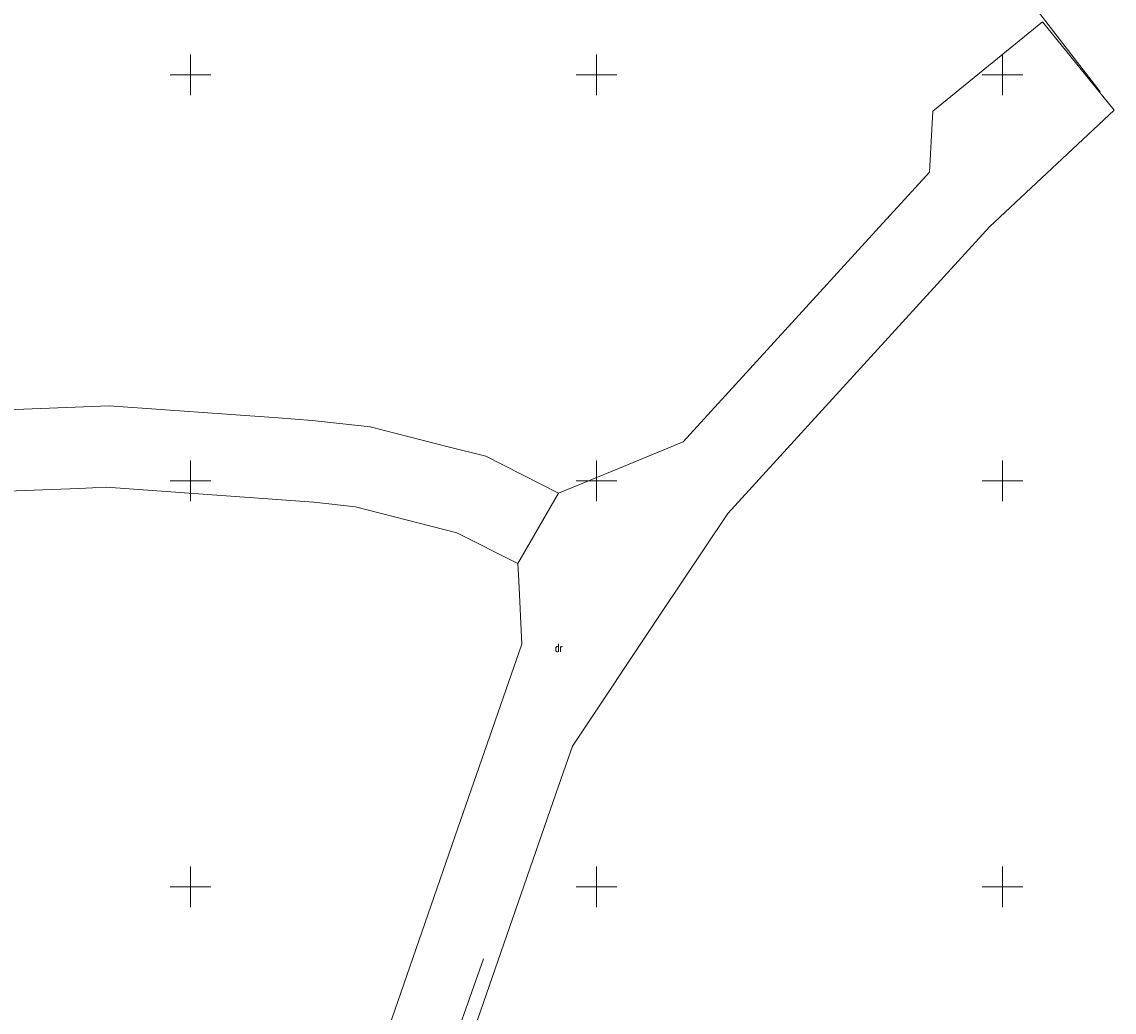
# Model space of a CAD drawing. Header units: metres. Extents: x 7582703 to 7587334, y 6019078 to 6022350.
# Tile 27 of 88: x 7585279 to 7585414, y 6019885 to 6020007. Entities that reach past the tile are written whole.
import ezdxf
from ezdxf.enums import TextEntityAlignment as Align

# ---------------------------------------------------------------- set-up
doc = ezdxf.new("R2010")
doc.units = ezdxf.units.M
doc.header["$MEASUREMENT"] = 0
doc.linetypes.add('EGDE', pattern=[0])
doc.layers.add('Dzialki', color=7, linetype='EGDE', lineweight=60)
doc.styles.get("Standard").update_dxf_attribs({"font": 'Simplex.SHX', "width": 0.75})

msp = doc.modelspace()

# ---------------------------------------------------------------- linework, layer by layer
at = {"layer": 'Dzialki', "lineweight": 9}
for p, q in [((7585412.01, 6019997.89), (7585402.77, 6020009.88)), ((7585404.9, 6020006.5), (7585391.4, 6019995.5)), ((7585413.74, 6019995.65), (7585404.9, 6020006.5)), ((7585300, 6019997.5), (7585300, 6020002.5)), ((7585350, 6019997.5), (7585350, 6020002.5)), ((7585400, 6019997.5), (7585400, 6020002.5)), ((7585297.5, 6020000), (7585302.5, 6020000)), ((7585347.5, 6020000), (7585352.5, 6020000)), ((7585397.5, 6020000), (7585402.5, 6020000)), ((7585391.4, 6019995.5), (7585391, 6019988)), ((7585398.38, 6019981.26), (7585413.74, 6019995.65)), ((7585391, 6019988), (7585384.4, 6019980.78)), ((7585384.4, 6019980.78), (7585360.65, 6019954.78)), ((7585366.15, 6019945.97), (7585398.38, 6019981.26)), ((7585289.97, 6019959.22), (7585260.83, 6019958.14)), ((7585310.78, 6019957.74), (7585289.97, 6019959.22)), ((7585314.98, 6019957.44), (7585310.78, 6019957.74)), ((7585322.1, 6019956.66), (7585314.98, 6019957.44)), ((7585331.74, 6019954.19), (7585322.1, 6019956.66)), ((7585360.65, 6019954.78), (7585353.33, 6019951.77)), ((7585336.34, 6019953.02), (7585331.74, 6019954.19)), ((7585300, 6019947.5), (7585300, 6019952.5)), ((7585345.32, 6019948.47), (7585336.34, 6019953.02)), ((7585350, 6019947.5), (7585350, 6019952.5)), ((7585400, 6019947.5), (7585400, 6019952.5)), ((7585353.33, 6019951.77), (7585345.32, 6019948.47)), ((7585297.5, 6019950), (7585302.5, 6019950)), ((7585347.5, 6019950), (7585352.5, 6019950)), ((7585397.5, 6019950), (7585402.5, 6019950)), ((7585260.53, 6019948.07), (7585286.22, 6019949.07)), ((7585286.22, 6019949.07), (7585289.6, 6019949.2)), ((7585289.6, 6019949.2), (7585315.16, 6019947.36)), ((7585345.32, 6019948.47), (7585340.3, 6019939.8)), ((7585315.16, 6019947.36), (7585320.3, 6019946.8)), ((7585320.3, 6019946.8), (7585332.8, 6019943.6)), ((7585357.84, 6019933.52), (7585366.15, 6019945.97)), ((7585332.8, 6019943.6), (7585340.3, 6019939.8)), ((7585340.3, 6019939.8), (7585340.41, 6019937.67)), ((7585340.41, 6019937.67), (7585340.8, 6019929.9)), ((7585347.02, 6019917.33), (7585357.84, 6019933.52)), ((7585340.8, 6019929.9), (7585332.6, 6019906.27)), ((7585345.35, 6019912.51), (7585347.02, 6019917.33)), ((7585337.51, 6019889.92), (7585345.35, 6019912.51)), ((7585332.6, 6019906.27), (7585322.8, 6019878.04)), ((7585300, 6019897.5), (7585300, 6019902.5)), ((7585350, 6019897.5), (7585350, 6019902.5)), ((7585400, 6019897.5), (7585400, 6019902.5)), ((7585297.5, 6019900), (7585302.5, 6019900)), ((7585347.5, 6019900), (7585352.5, 6019900)), ((7585397.5, 6019900), (7585402.5, 6019900)), ((7585336.09, 6019891.16), (7585325.98, 6019862.78)), ((7585332.89, 6019876.62), (7585337.51, 6019889.92))]:
    msp.add_line(p, q, dxfattribs=at)

# ---------------------------------------------------------------- texts
at = {"layer": 'Dzialki', "lineweight": 9, "width": 0.7}
msp.add_text('dr', height=1, dxfattribs=at).set_placement((7585344.87, 6019929.94), align=Align.TOP_LEFT)

doc.saveas('drawing.dxf')
